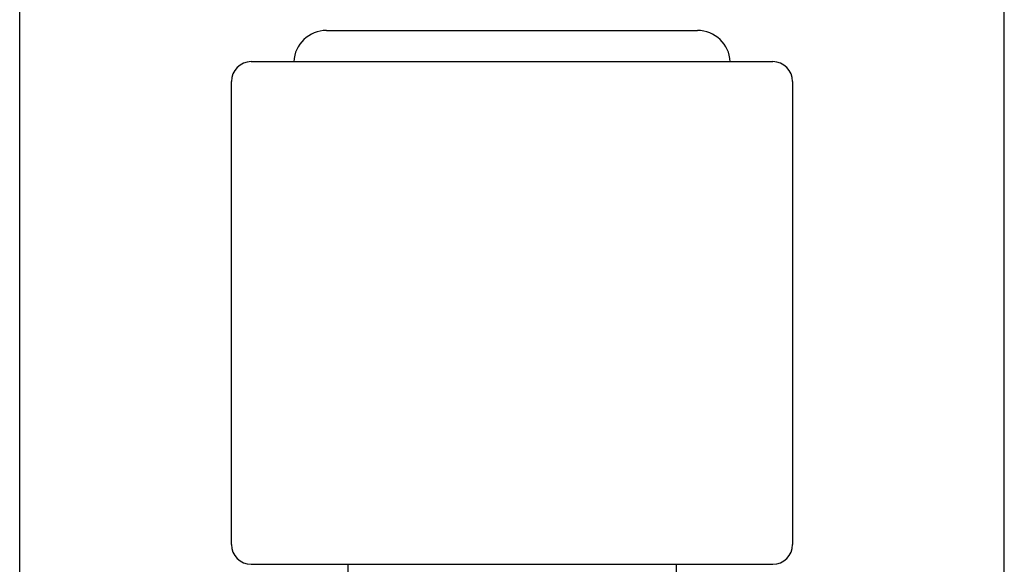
# Model space of a CAD drawing. Header units: inches. Extents: x 0 to 22, y 0 to 17.
# Tile 4 of 6: x 3.1 to 4.6, y 13.5 to 14.3. Entities that reach past the tile are written whole.
import ezdxf

# ---------------------------------------------------------------- set-up
doc = ezdxf.new("R2010")
doc.units = ezdxf.units.IN
doc.header["$LTSCALE"] = 1.21
doc.header["$MEASUREMENT"] = 0
for name, color, linetype in [('206383_206383_1_1_BL5', 7, 'CONTINUOUS'), ('206397_NO_DRAFT_1_1_BL11', 7, 'CONTINUOUS'), ('206692_1_1_BL9', 7, 'CONTINUOUS'), ('207146_1_1_BL0', 7, 'CONTINUOUS')]:
    doc.layers.add(name, color=color, linetype=linetype)

# ---------------------------------------------------------------- blocks, each defined once
blk = doc.blocks.new('207146_1_1_BL0', base_point=(11.1344, 8.1732))
at = {"layer": '207146_1_1_BL0', "color": 7, "linetype": 'CONTINUOUS'}
for p, q in [((3.0932, 13.4297), (3.0932, 14.6554)), ((4.5932, 13.4297), (4.5932, 14.6554))]:
    blk.add_line(p, q, dxfattribs=at)
blk = doc.blocks.new('206383_206383_1_1_BL5', base_point=(11.0878, 8.7685))
at = {"layer": '206383_206383_1_1_BL5', "color": 7, "linetype": 'CONTINUOUS'}
for p, q in [((3.4457, 14.2398), (4.2407, 14.2398)), ((3.4157, 13.5048), (3.4157, 14.2098)), ((4.2707, 14.2098), (4.2707, 13.5048)), ((3.4457, 13.4748), (4.2407, 13.4748))]:
    blk.add_line(p, q, dxfattribs=at)
for centre, start, end in [((3.4457, 14.2098), 90, 180), ((4.2407, 14.2098), 0, 90), ((3.4457, 13.5048), 180, 270), ((4.2407, 13.5048), 270, 360)]:
    blk.add_arc(centre, 0.03, start, end, dxfattribs=at)
blk = doc.blocks.new('206692_1_1_BL9', base_point=(10.7941, 8.5415))
at = {"layer": '206692_1_1_BL9', "color": 7, "linetype": 'CONTINUOUS'}
for p, q in [((3.5932, 13.4748), (3.5932, 13.2643)), ((4.0932, 13.4748), (4.0932, 13.2643))]:
    blk.add_line(p, q, dxfattribs=at)
blk = doc.blocks.new('206397_NO_DRAFT_1_1_BL11', base_point=(11.1434, 8.8246))
at = {"layer": '206397_NO_DRAFT_1_1_BL11', "color": 7, "linetype": 'CONTINUOUS'}
blk.add_line((3.5607, 14.2873), (4.1257, 14.2873), dxfattribs=at)
for centre, start, end in [((3.5607, 14.2373), 90, 177.1877), ((4.1257, 14.2373), 2.8053, 90)]:
    blk.add_arc(centre, 0.05, start, end, dxfattribs=at)

msp = doc.modelspace()

# ---------------------------------------------------------------- block references
at = {"layer": '206383_206383_1_1_BL5'}
msp.add_blockref('206383_206383_1_1_BL5', (11.0878, 8.7685), dxfattribs=at)
at = {"layer": '206397_NO_DRAFT_1_1_BL11'}
msp.add_blockref('206397_NO_DRAFT_1_1_BL11', (11.1434, 8.8246), dxfattribs=at)
at = {"layer": '206692_1_1_BL9'}
msp.add_blockref('206692_1_1_BL9', (10.7941, 8.5415), dxfattribs=at)
at = {"layer": '207146_1_1_BL0'}
msp.add_blockref('207146_1_1_BL0', (11.1344, 8.1732), dxfattribs=at)

doc.saveas('drawing.dxf')
